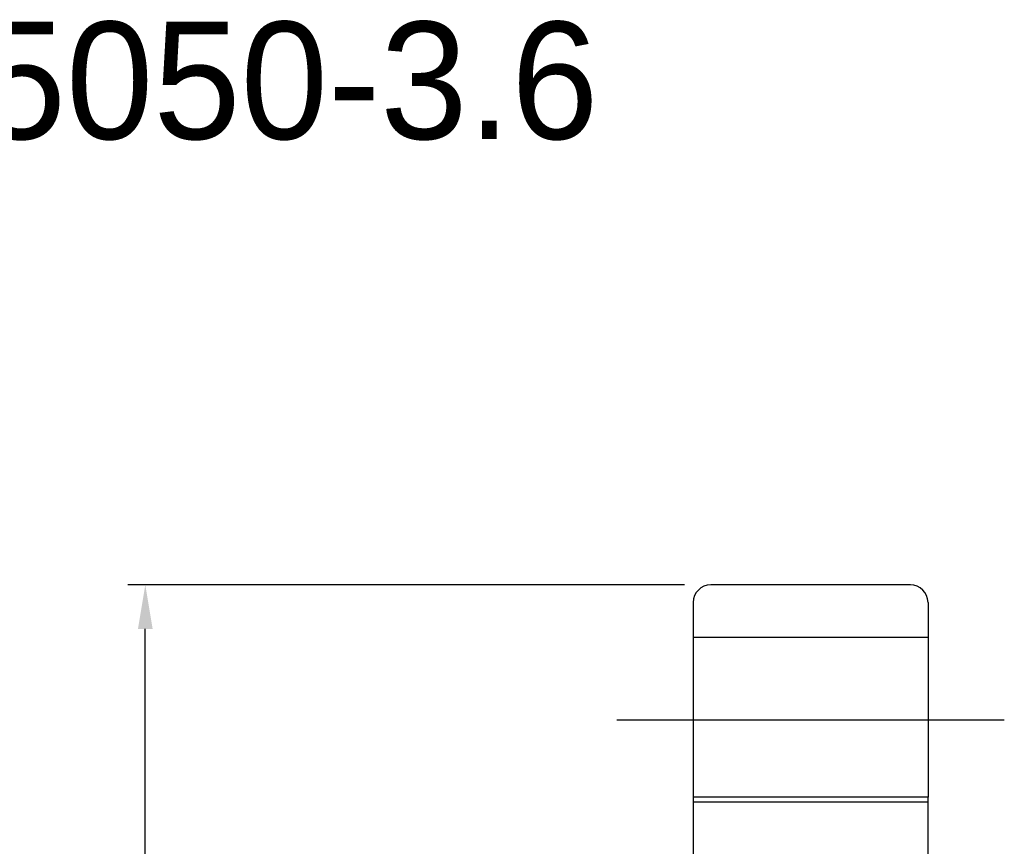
# Model space of a CAD drawing. Header units: millimetres. Extents: x -5 to 2507, y 11 to 386.
# Tile 63 of 63: x 166 to 250, y 151 to 221. Entities that reach past the tile are written whole.
import ezdxf
from ezdxf.lldxf.tags import DXFTag

# ---------------------------------------------------------------- set-up
doc = ezdxf.new("R2010")
doc.units = ezdxf.units.MM
doc.header["$LTSCALE"] = 0.2
doc.layers.get('DEFPOINTS').update_dxf_attribs({"linetype": 'CONTINUOUS'})
doc.layers.add('layer 1', color=7, linetype='CONTINUOUS')
doc.styles.add('DIM-7', font='SIMPLEX.shx', dxfattribs={"width": 0.7, "bigfont": 'chineset.shx'})
tags = doc.linetypes.add('DASHED', pattern=[25.72, 12.86, -12.86]).pattern_tags.tags
tags[6:7] = [DXFTag(74, 4), DXFTag(75, 0), DXFTag(340, '0'), DXFTag(46, 0.0), DXFTag(50, 0.0), DXFTag(44, 0.0), DXFTag(45, 0.0)]
tags[4:5] = [DXFTag(74, 4), DXFTag(75, 0), DXFTag(340, '0'), DXFTag(46, 0.0), DXFTag(50, 0.0), DXFTag(44, 0.0), DXFTag(45, 0.0)]
doc.dimstyles.new('CNS', dxfattribs={"dimtxt": 3.5, "dimasz": 2.5, "dimexe": 1, "dimexo": 1.5, "dimgap": 0.09, "dimtad": 0, "dimdsep": 46, "dimtxsty": 'DIM-7', "dimcen": 0.09, "dimclrd": 1, "dimclre": 1, "dimclrt": 4, "dimadec": 0, "dimazin": 0, "dimtfac": 1, "dimtix": 1, "dimtmove": 2, "dimatfit": 3, "dimfxl": 1, "dimtvp": 0.971429, "dimtolj": 1, "dimarcsym": 0})

# ---------------------------------------------------------------- blocks, each defined once
blk = doc.blocks.new('*D6')
at = {"layer": 'DEFPOINTS', "color": 0, "transparency": 16777216}
for p in [(177.06, 173.239), (225.229, 173.239), (225.229, 38.239)]:
    blk.add_point(p, dxfattribs=at)
at = {"layer": 'layer 1', "lineweight": -2, "transparency": 16777216}
for p, q in [((222.979, 173.239), (175.56, 173.239)), ((177.06, 41.989), (177.06, 169.489)), ((222.979, 38.239), (175.56, 38.239))]:
    blk.add_line(p, q, dxfattribs=at)
at = {"layer": 'layer 1', "transparency": 16777216}
for points in [[(176.435, 169.489), (177.685, 169.489), (177.06, 173.239)], [(176.435, 41.989), (177.685, 41.989), (177.06, 38.239)]]:
    blk.add_solid(points, dxfattribs=at)
at = {"layer": 'layer 1', "transparency": 16777216, "insert": (173.235, 105.739), "char_height": 5.25, "attachment_point": 5, "rotation": 90, "style": 'DIM-7'}
blk.add_mtext('\\A1;%%C135', dxfattribs=at)

msp = doc.modelspace()

# ---------------------------------------------------------------- linework, layer by layer
at = {"layer": 'layer 1', "linetype": 'Continuous'}
for p, q in [((242.229, 173.239), (225.229, 173.239)), ((223.729, 171.739), (223.729, 39.739)), ((243.729, 171.739), (243.729, 155.138)), ((243.729, 155.138), (223.729, 155.138)), ((243.729, 56.34), (243.729, 155.138))]:
    msp.add_line(p, q, dxfattribs=at)
at = {"layer": 'layer 1', "linetype": 'DASHED'}
for p, q in [((243.729, 168.739), (223.729, 168.739)), ((223.729, 154.739), (243.729, 154.739))]:
    msp.add_line(p, q, dxfattribs=at)
at = {"layer": 'layer 1'}
msp.add_line((217.229, 161.739), (250.229, 161.739), dxfattribs=at)
at = {"layer": 'layer 1', "linetype": 'Continuous'}
for centre, start, end in [((225.229, 171.739), 90, 180), ((242.229, 171.739), 0, 90)]:
    msp.add_arc(centre, 1.5, start, end, dxfattribs=at)

# ---------------------------------------------------------------- texts
at = {"layer": 'layer 1'}
msp.add_text('SFY05050-3.6', height=10, dxfattribs=at).set_placement((129.425, 211.245))

# ---------------------------------------------------------------- dimensions: what is measured, and where the dimension line sits
dim = msp.add_linear_dim(base=(177.06, 173.239), p1=(225.229, 38.239), p2=(225.229, 173.239), angle=90, text='%%C<>', dimstyle='CNS', override={"dimscale": 1.5, "dimgap": 0.8, "dimtad": 1, "dimclrd": 256, "dimclre": 256, "dimclrt": 256, "dimadec": 2, "dimazin": 2, "dimtm": 1e-09, "dimtfac": 0.6, "dimtmove": 1, "dimatfit": 0}, dxfattribs=at)
dim.commit()
dim.dimension.update_dxf_attribs({"geometry": '*D6', "text_midpoint": (173.235, 105.739)})

doc.saveas('drawing.dxf')
